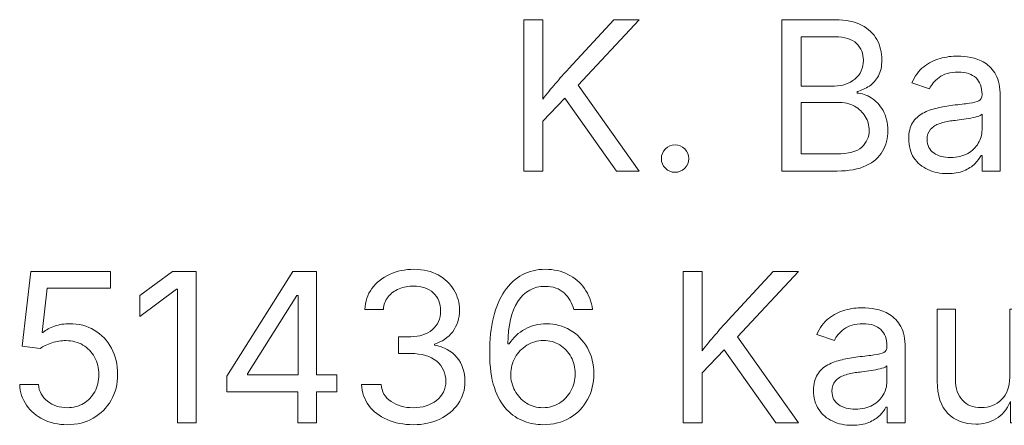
# Model space of a CAD drawing. Header units: millimetres. Extents: x -47.2 to 43.8, y -41.7 to 28.3.
# Tile 11 of 15: x 19.7 to 28, y 16.2 to 19.6. Entities that reach past the tile are written whole.
import ezdxf

# ---------------------------------------------------------------- set-up
doc = ezdxf.new("R2010")
doc.units = ezdxf.units.MM
doc.header["$MEASUREMENT"] = 0
doc.layers.add('Layer 1', color=7, linetype='Continuous')

msp = doc.modelspace()

# ---------------------------------------------------------------- linework, layer by layer
at = {"layer": 'Layer 1', "lineweight": 9}
for points, knots in [([(23.9572, 18.3594), (23.9572, 18.3594), (23.9572, 19.6426), (23.9572, 19.6426), (23.9572, 19.6426), (24.121, 19.6426), (24.121, 19.6426), (24.121, 19.6426), (24.121, 19.2034), (24.121, 19.2034), (24.121, 19.2034), (24.1183, 18.9674), (24.1183, 18.9674), (24.1539, 19.0141), (24.1901, 19.0585), (24.2265, 19.1008), (24.263, 19.1435), (24.3006, 19.1861), (24.3397, 19.2284), (24.3397, 19.2284), (24.7231, 19.6426), (24.7231, 19.6426), (24.7231, 19.6426), (24.9374, 19.6426), (24.9374, 19.6426), (24.9374, 19.6426), (24.4191, 19.0873), (24.4191, 19.0873), (24.4191, 19.0873), (24.9383, 18.3594), (24.9383, 18.3594), (24.9383, 18.3594), (24.7445, 18.3594), (24.7445, 18.3594), (24.7445, 18.3594), (24.3062, 18.9762), (24.3062, 18.9762), (24.3062, 18.9762), (24.121, 18.7807), (24.121, 18.7807), (24.121, 18.7807), (24.121, 18.3594), (24.121, 18.3594), (24.121, 18.3594), (23.9572, 18.3594), (23.9572, 18.3594)], [0, 0, 0, 0, 0.066667, 0.066667, 0.066667, 0.133333, 0.133333, 0.133333, 0.2, 0.2, 0.2, 0.266667, 0.266667, 0.266667, 0.333333, 0.333333, 0.333333, 0.4, 0.4, 0.4, 0.466667, 0.466667, 0.466667, 0.533333, 0.533333, 0.533333, 0.6, 0.6, 0.6, 0.666667, 0.666667, 0.666667, 0.733333, 0.733333, 0.733333, 0.8, 0.8, 0.8, 0.866667, 0.866667, 0.866667, 0.933333, 0.933333, 0.933333, 1, 1, 1, 1]), ([(26.1467, 18.3594), (26.1467, 18.3594), (26.1467, 19.6426), (26.1467, 19.6426), (26.1467, 19.6426), (26.6015, 19.6426), (26.6015, 19.6426), (26.6912, 19.6426), (26.765, 19.6274), (26.8235, 19.5968), (26.8817, 19.5659), (26.9249, 19.5247), (26.9534, 19.4736), (26.9819, 19.4221), (26.996, 19.3651), (26.996, 19.3025), (26.996, 19.2475), (26.9863, 19.202), (26.9666, 19.1661), (26.9472, 19.1302), (26.9217, 19.1014), (26.8896, 19.0802), (26.8579, 19.0591), (26.8232, 19.0432), (26.7858, 19.0329), (26.7858, 19.0329), (26.7858, 19.0209), (26.7858, 19.0209), (26.8261, 19.0185), (26.8661, 19.0047), (26.9061, 18.9794), (26.9461, 18.9541), (26.9793, 18.9183), (27.006, 18.8718), (27.0328, 18.8254), (27.046, 18.7686), (27.046, 18.7013), (27.046, 18.6369), (27.0313, 18.579), (27.0016, 18.5273), (26.9719, 18.4755), (26.9258, 18.4347), (26.8626, 18.4047), (26.7994, 18.3744), (26.7174, 18.3594), (26.6162, 18.3594), (26.6162, 18.3594), (26.1467, 18.3594), (26.1467, 18.3594)], [0, 0, 0, 0, 0.0625, 0.0625, 0.0625, 0.125, 0.125, 0.125, 0.1875, 0.1875, 0.1875, 0.25, 0.25, 0.25, 0.3125, 0.3125, 0.3125, 0.375, 0.375, 0.375, 0.4375, 0.4375, 0.4375, 0.5, 0.5, 0.5, 0.5625, 0.5625, 0.5625, 0.625, 0.625, 0.625, 0.6875, 0.6875, 0.6875, 0.75, 0.75, 0.75, 0.8125, 0.8125, 0.8125, 0.875, 0.875, 0.875, 0.9375, 0.9375, 0.9375, 1, 1, 1, 1]), ([(26.3105, 19.0794), (26.3105, 19.0794), (26.593, 19.0794), (26.593, 19.0794), (26.6618, 19.0794), (26.7203, 19.0997), (26.7679, 19.1396), (26.8155, 19.1799), (26.8394, 19.2331), (26.8394, 19.299), (26.8394, 19.3548), (26.82, 19.4019), (26.7811, 19.4404), (26.7423, 19.4789), (26.6815, 19.498), (26.5983, 19.498), (26.5983, 19.498), (26.3105, 19.498), (26.3105, 19.498), (26.3105, 19.498), (26.3105, 19.0794), (26.3105, 19.0794)], [0, 0, 0, 0, 0.142857, 0.142857, 0.142857, 0.285714, 0.285714, 0.285714, 0.428571, 0.428571, 0.428571, 0.571429, 0.571429, 0.571429, 0.714286, 0.714286, 0.714286, 0.857143, 0.857143, 0.857143, 1, 1, 1, 1]), ([(27.5517, 18.3371), (27.4908, 18.3371), (27.4356, 18.3485), (27.3859, 18.3715), (27.3362, 18.3944), (27.2968, 18.4279), (27.2674, 18.4723), (27.2383, 18.5164), (27.2236, 18.5702), (27.2236, 18.6334), (27.2236, 18.6884), (27.2345, 18.7333), (27.2562, 18.7677), (27.278, 18.8021), (27.3071, 18.8292), (27.3436, 18.8492), (27.38, 18.8689), (27.4206, 18.8836), (27.4647, 18.8933), (27.5088, 18.9033), (27.5535, 18.9109), (27.5981, 18.9168), (27.6555, 18.9241), (27.7025, 18.9297), (27.7387, 18.9338), (27.7748, 18.938), (27.8016, 18.9447), (27.8192, 18.9544), (27.8366, 18.9644), (27.8454, 18.9809), (27.8454, 19.0044), (27.8454, 19.0044), (27.8454, 19.0097), (27.8454, 19.0097), (27.8454, 19.0694), (27.8283, 19.1158), (27.7945, 19.1487), (27.7607, 19.1817), (27.7104, 19.1984), (27.6437, 19.1984), (27.5743, 19.1984), (27.5199, 19.1831), (27.4811, 19.1532), (27.442, 19.1229), (27.415, 19.0908), (27.4, 19.057), (27.4, 19.057), (27.251, 19.1061), (27.251, 19.1061), (27.2756, 19.1646), (27.3092, 19.2105), (27.3509, 19.2434), (27.3929, 19.2766), (27.4391, 19.2999), (27.4897, 19.3137), (27.5402, 19.3275), (27.5902, 19.3342), (27.6396, 19.3342), (27.6716, 19.3342), (27.7084, 19.3304), (27.7493, 19.3228), (27.7904, 19.3148), (27.8301, 19.2996), (27.8683, 19.2766), (27.9062, 19.2537), (27.938, 19.2196), (27.963, 19.1746), (27.988, 19.1296), (28.0003, 19.0694), (28.0003, 18.9941), (28.0003, 18.9941), (28.0003, 18.3594), (28.0003, 18.3594), (28.0003, 18.3594), (27.848, 18.3594), (27.848, 18.3594), (27.848, 18.3594), (27.848, 18.4902), (27.848, 18.4902), (27.848, 18.4902), (27.8377, 18.4902), (27.8377, 18.4902), (27.8266, 18.4679), (27.8092, 18.4449), (27.7851, 18.4208), (27.761, 18.397), (27.7296, 18.3773), (27.6913, 18.3612), (27.6528, 18.345), (27.6061, 18.3371), (27.5517, 18.3371)], [0, 0, 0, 0, 0.033333, 0.033333, 0.033333, 0.066667, 0.066667, 0.066667, 0.1, 0.1, 0.1, 0.133333, 0.133333, 0.133333, 0.166667, 0.166667, 0.166667, 0.2, 0.2, 0.2, 0.233333, 0.233333, 0.233333, 0.266667, 0.266667, 0.266667, 0.3, 0.3, 0.3, 0.333333, 0.333333, 0.333333, 0.366667, 0.366667, 0.366667, 0.4, 0.4, 0.4, 0.433333, 0.433333, 0.433333, 0.466667, 0.466667, 0.466667, 0.5, 0.5, 0.5, 0.533333, 0.533333, 0.533333, 0.566667, 0.566667, 0.566667, 0.6, 0.6, 0.6, 0.633333, 0.633333, 0.633333, 0.666667, 0.666667, 0.666667, 0.7, 0.7, 0.7, 0.733333, 0.733333, 0.733333, 0.766667, 0.766667, 0.766667, 0.8, 0.8, 0.8, 0.833333, 0.833333, 0.833333, 0.866667, 0.866667, 0.866667, 0.9, 0.9, 0.9, 0.933333, 0.933333, 0.933333, 0.966667, 0.966667, 0.966667, 1, 1, 1, 1]), ([(26.3105, 18.504), (26.3105, 18.504), (26.6118, 18.504), (26.6118, 18.504), (26.7118, 18.504), (26.7829, 18.5234), (26.8249, 18.562), (26.8673, 18.6002), (26.8884, 18.6475), (26.8884, 18.7031), (26.8884, 18.746), (26.8776, 18.7857), (26.8555, 18.8218), (26.8338, 18.858), (26.8029, 18.8871), (26.7632, 18.9089), (26.7232, 18.9306), (26.6756, 18.9415), (26.6206, 18.9415), (26.6206, 18.9415), (26.3105, 18.9415), (26.3105, 18.9415), (26.3105, 18.9415), (26.3105, 18.504), (26.3105, 18.504)], [0, 0, 0, 0, 0.125, 0.125, 0.125, 0.25, 0.25, 0.25, 0.375, 0.375, 0.375, 0.5, 0.5, 0.5, 0.625, 0.625, 0.625, 0.75, 0.75, 0.75, 0.875, 0.875, 0.875, 1, 1, 1, 1]), ([(27.5784, 18.4741), (27.6358, 18.4741), (27.6843, 18.4852), (27.724, 18.5076), (27.7637, 18.5299), (27.7936, 18.559), (27.8142, 18.5949), (27.8351, 18.6307), (27.8454, 18.6684), (27.8454, 18.7075), (27.8454, 18.7075), (27.8454, 18.8409), (27.8454, 18.8409), (27.8389, 18.8333), (27.8254, 18.8265), (27.8039, 18.8207), (27.7828, 18.8145), (27.7587, 18.8092), (27.7313, 18.8048), (27.704, 18.8001), (27.6775, 18.7963), (27.6519, 18.793), (27.6264, 18.7898), (27.6061, 18.7874), (27.5914, 18.7857), (27.554, 18.7813), (27.5191, 18.7733), (27.4867, 18.7622), (27.4541, 18.751), (27.4282, 18.7345), (27.4088, 18.7131), (27.3891, 18.6913), (27.3794, 18.6622), (27.3794, 18.6255), (27.3794, 18.5755), (27.3982, 18.5378), (27.4359, 18.5123), (27.4735, 18.4867), (27.5208, 18.4741), (27.5784, 18.4741)], [0, 0, 0, 0, 0.076923, 0.076923, 0.076923, 0.153846, 0.153846, 0.153846, 0.230769, 0.230769, 0.230769, 0.307692, 0.307692, 0.307692, 0.384615, 0.384615, 0.384615, 0.461538, 0.461538, 0.461538, 0.538462, 0.538462, 0.538462, 0.615385, 0.615385, 0.615385, 0.692308, 0.692308, 0.692308, 0.769231, 0.769231, 0.769231, 0.846154, 0.846154, 0.846154, 0.923077, 0.923077, 0.923077, 1, 1, 1, 1]), ([(25.2413, 18.3482), (25.2093, 18.3482), (25.1819, 18.3597), (25.159, 18.3823), (25.1363, 18.405), (25.1252, 18.4323), (25.1252, 18.4644), (25.1252, 18.4967), (25.1363, 18.524), (25.159, 18.5467), (25.1819, 18.5693), (25.2093, 18.5808), (25.2413, 18.5808), (25.2736, 18.5808), (25.301, 18.5693), (25.3236, 18.5467), (25.3463, 18.524), (25.3577, 18.4967), (25.3577, 18.4644), (25.3577, 18.4323), (25.3463, 18.405), (25.3236, 18.3823), (25.301, 18.3597), (25.2736, 18.3482), (25.2413, 18.3482)], [0, 0, 0, 0, 0.125, 0.125, 0.125, 0.25, 0.25, 0.25, 0.375, 0.375, 0.375, 0.5, 0.5, 0.5, 0.625, 0.625, 0.625, 0.75, 0.75, 0.75, 0.875, 0.875, 0.875, 1, 1, 1, 1]), ([(20.0846, 16.2078), (20.0093, 16.2078), (19.942, 16.2227), (19.8823, 16.2521), (19.8223, 16.2818), (19.7747, 16.3224), (19.7391, 16.3736), (19.7036, 16.425), (19.6845, 16.4835), (19.6815, 16.5491), (19.6815, 16.5491), (19.84, 16.5491), (19.84, 16.5491), (19.8453, 16.4914), (19.8711, 16.4444), (19.9179, 16.4074), (19.9646, 16.3703), (20.0202, 16.3518), (20.0846, 16.3518), (20.1363, 16.3518), (20.1825, 16.3639), (20.2227, 16.388), (20.2633, 16.4121), (20.2951, 16.4453), (20.318, 16.4879), (20.3409, 16.5303), (20.3524, 16.5785), (20.3524, 16.6326), (20.3524, 16.6875), (20.3403, 16.7369), (20.3162, 16.7807), (20.2921, 16.8242), (20.2592, 16.8586), (20.2177, 16.8836), (20.176, 16.9086), (20.1281, 16.921), (20.0743, 16.921), (20.0346, 16.921), (19.9943, 16.9148), (19.9537, 16.9021), (19.9129, 16.8895), (19.88, 16.8733), (19.8547, 16.8539), (19.8547, 16.8539), (19.7012, 16.8727), (19.7012, 16.8727), (19.7012, 16.8727), (19.7771, 17.5083), (19.7771, 17.5083), (19.7771, 17.5083), (20.4523, 17.5083), (20.4523, 17.5083), (20.4523, 17.5083), (20.4523, 17.3646), (20.4523, 17.3646), (20.4523, 17.3646), (19.9149, 17.3646), (19.9149, 17.3646), (19.9149, 17.3646), (19.8708, 16.99), (19.8708, 16.99), (19.8708, 16.99), (19.8779, 16.99), (19.8779, 16.99), (19.9044, 17.0118), (19.9376, 17.0297), (19.9778, 17.0438), (20.0178, 17.058), (20.0602, 17.0647), (20.1043, 17.0647), (20.183, 17.0647), (20.253, 17.0462), (20.3145, 17.0094), (20.3759, 16.9724), (20.4244, 16.9213), (20.4597, 16.8563), (20.495, 16.7916), (20.5126, 16.7178), (20.5126, 16.6352), (20.5126, 16.5529), (20.4941, 16.4797), (20.457, 16.4153), (20.42, 16.3512), (20.3694, 16.3004), (20.3051, 16.2633), (20.2407, 16.2263), (20.1672, 16.2078), (20.0846, 16.2078)], [0, 0, 0, 0, 0.034483, 0.034483, 0.034483, 0.068966, 0.068966, 0.068966, 0.103448, 0.103448, 0.103448, 0.137931, 0.137931, 0.137931, 0.172414, 0.172414, 0.172414, 0.206897, 0.206897, 0.206897, 0.241379, 0.241379, 0.241379, 0.275862, 0.275862, 0.275862, 0.310345, 0.310345, 0.310345, 0.344828, 0.344828, 0.344828, 0.37931, 0.37931, 0.37931, 0.413793, 0.413793, 0.413793, 0.448276, 0.448276, 0.448276, 0.482759, 0.482759, 0.482759, 0.517241, 0.517241, 0.517241, 0.551724, 0.551724, 0.551724, 0.586207, 0.586207, 0.586207, 0.62069, 0.62069, 0.62069, 0.655172, 0.655172, 0.655172, 0.689655, 0.689655, 0.689655, 0.724138, 0.724138, 0.724138, 0.758621, 0.758621, 0.758621, 0.793103, 0.793103, 0.793103, 0.827586, 0.827586, 0.827586, 0.862069, 0.862069, 0.862069, 0.896552, 0.896552, 0.896552, 0.931034, 0.931034, 0.931034, 0.965517, 0.965517, 0.965517, 1, 1, 1, 1]), ([(21.18, 17.5083), (21.18, 17.5083), (21.18, 16.2251), (21.18, 16.2251), (21.18, 16.2251), (21.0189, 16.2251), (21.0189, 16.2251), (21.0189, 16.2251), (21.0189, 17.3569), (21.0189, 17.3569), (21.0189, 17.3569), (21.0104, 17.3569), (21.0104, 17.3569), (21.0104, 17.3569), (20.7002, 17.1267), (20.7002, 17.1267), (20.7002, 17.1267), (20.7002, 17.3025), (20.7002, 17.3025), (20.7002, 17.3025), (20.9792, 17.5083), (20.9792, 17.5083), (20.9792, 17.5083), (21.18, 17.5083), (21.18, 17.5083)], [0, 0, 0, 0, 0.125, 0.125, 0.125, 0.25, 0.25, 0.25, 0.375, 0.375, 0.375, 0.5, 0.5, 0.5, 0.625, 0.625, 0.625, 0.75, 0.75, 0.75, 0.875, 0.875, 0.875, 1, 1, 1, 1]), ([(21.4384, 16.4862), (21.4384, 16.4862), (21.4384, 16.6196), (21.4384, 16.6196), (21.4384, 16.6196), (21.9999, 17.5083), (21.9999, 17.5083), (21.9999, 17.5083), (22.1989, 17.5083), (22.1989, 17.5083), (22.1989, 17.5083), (22.1989, 16.6299), (22.1989, 16.6299), (22.1989, 16.6299), (22.3727, 16.6299), (22.3727, 16.6299), (22.3727, 16.6299), (22.3727, 16.4862), (22.3727, 16.4862), (22.3727, 16.4862), (22.1989, 16.4862), (22.1989, 16.4862), (22.1989, 16.4862), (22.1989, 16.2251), (22.1989, 16.2251), (22.1989, 16.2251), (22.0419, 16.2251), (22.0419, 16.2251), (22.0419, 16.2251), (22.0419, 16.4862), (22.0419, 16.4862), (22.0419, 16.4862), (21.4384, 16.4862), (21.4384, 16.4862)], [0, 0, 0, 0, 0.090909, 0.090909, 0.090909, 0.181818, 0.181818, 0.181818, 0.272727, 0.272727, 0.272727, 0.363636, 0.363636, 0.363636, 0.454545, 0.454545, 0.454545, 0.545455, 0.545455, 0.545455, 0.636364, 0.636364, 0.636364, 0.727273, 0.727273, 0.727273, 0.818182, 0.818182, 0.818182, 0.909091, 0.909091, 0.909091, 1, 1, 1, 1]), ([(23.0212, 16.2078), (22.9374, 16.2078), (22.863, 16.2222), (22.7984, 16.251), (22.7334, 16.2798), (22.682, 16.3195), (22.6437, 16.3706), (22.6055, 16.4218), (22.5849, 16.4812), (22.582, 16.5491), (22.582, 16.5491), (22.7475, 16.5491), (22.7475, 16.5491), (22.7519, 16.4882), (22.7801, 16.44), (22.8319, 16.4047), (22.8836, 16.3694), (22.9459, 16.3518), (23.0189, 16.3518), (23.0991, 16.3518), (23.1656, 16.3724), (23.2182, 16.4138), (23.2708, 16.455), (23.297, 16.5091), (23.297, 16.5755), (23.297, 16.6452), (23.2711, 16.7019), (23.2194, 16.7457), (23.1676, 16.7895), (23.0941, 16.8116), (22.9989, 16.8116), (22.9989, 16.8116), (22.8948, 16.8116), (22.8948, 16.8116), (22.8948, 16.8116), (22.8948, 16.9539), (22.8948, 16.9539), (22.8948, 16.9539), (22.9989, 16.9539), (22.9989, 16.9539), (23.0741, 16.9539), (23.1353, 16.9736), (23.182, 17.0136), (23.2288, 17.0535), (23.2523, 17.1065), (23.2523, 17.1726), (23.2523, 17.2361), (23.2314, 17.2873), (23.1902, 17.3258), (23.1488, 17.3643), (23.0932, 17.3834), (23.023, 17.3834), (22.9795, 17.3834), (22.9386, 17.3758), (22.9004, 17.3599), (22.8622, 17.344), (22.8307, 17.3217), (22.8063, 17.2923), (22.7819, 17.2629), (22.769, 17.2273), (22.7672, 17.1855), (22.7672, 17.1855), (22.6096, 17.1855), (22.6096, 17.1855), (22.612, 17.2526), (22.632, 17.3117), (22.6699, 17.3628), (22.7078, 17.414), (22.7578, 17.454), (22.8201, 17.4825), (22.8824, 17.5113), (22.9512, 17.5257), (23.0265, 17.5257), (23.1062, 17.5257), (23.175, 17.5095), (23.2329, 17.4775), (23.2905, 17.4451), (23.3349, 17.4031), (23.3658, 17.3508), (23.3969, 17.2984), (23.4122, 17.242), (23.4122, 17.1811), (23.4122, 17.1088), (23.3931, 17.0474), (23.3552, 16.9968), (23.317, 16.9462), (23.2649, 16.9113), (23.1997, 16.8919), (23.1997, 16.8919), (23.1997, 16.8813), (23.1997, 16.8813), (23.2817, 16.8683), (23.3455, 16.8339), (23.3907, 16.7784), (23.4363, 16.7231), (23.459, 16.6549), (23.459, 16.5741), (23.459, 16.5038), (23.4398, 16.4412), (23.4019, 16.3862), (23.364, 16.3309), (23.3123, 16.2874), (23.2461, 16.2557), (23.18, 16.2239), (23.1053, 16.2078), (23.0212, 16.2078)], [0, 0, 0, 0, 0.028571, 0.028571, 0.028571, 0.057143, 0.057143, 0.057143, 0.085714, 0.085714, 0.085714, 0.114286, 0.114286, 0.114286, 0.142857, 0.142857, 0.142857, 0.171429, 0.171429, 0.171429, 0.2, 0.2, 0.2, 0.228571, 0.228571, 0.228571, 0.257143, 0.257143, 0.257143, 0.285714, 0.285714, 0.285714, 0.314286, 0.314286, 0.314286, 0.342857, 0.342857, 0.342857, 0.371429, 0.371429, 0.371429, 0.4, 0.4, 0.4, 0.428571, 0.428571, 0.428571, 0.457143, 0.457143, 0.457143, 0.485714, 0.485714, 0.485714, 0.514286, 0.514286, 0.514286, 0.542857, 0.542857, 0.542857, 0.571429, 0.571429, 0.571429, 0.6, 0.6, 0.6, 0.628571, 0.628571, 0.628571, 0.657143, 0.657143, 0.657143, 0.685714, 0.685714, 0.685714, 0.714286, 0.714286, 0.714286, 0.742857, 0.742857, 0.742857, 0.771429, 0.771429, 0.771429, 0.8, 0.8, 0.8, 0.828571, 0.828571, 0.828571, 0.857143, 0.857143, 0.857143, 0.885714, 0.885714, 0.885714, 0.914286, 0.914286, 0.914286, 0.942857, 0.942857, 0.942857, 0.971429, 0.971429, 0.971429, 1, 1, 1, 1]), ([(24.1204, 16.2078), (24.0669, 16.2078), (24.0134, 16.2178), (23.9602, 16.2372), (23.9067, 16.2566), (23.8582, 16.2895), (23.8141, 16.3353), (23.7703, 16.3812), (23.735, 16.4435), (23.7085, 16.5223), (23.6821, 16.6008), (23.6689, 16.6993), (23.6689, 16.8178), (23.6689, 17.0433), (23.7112, 17.2176), (23.7956, 17.3408), (23.8799, 17.4639), (23.9949, 17.5257), (24.1401, 17.5257), (24.2118, 17.5257), (24.2762, 17.5113), (24.333, 17.4825), (24.39, 17.454), (24.4364, 17.414), (24.4726, 17.3628), (24.5088, 17.3117), (24.532, 17.2526), (24.5423, 17.1855), (24.5423, 17.1855), (24.3821, 17.1855), (24.3821, 17.1855), (24.3677, 17.2411), (24.3406, 17.2876), (24.3003, 17.3249), (24.2601, 17.3622), (24.2068, 17.381), (24.1401, 17.381), (24.0413, 17.381), (23.964, 17.3384), (23.9079, 17.2532), (23.852, 17.1679), (23.8241, 17.048), (23.8241, 16.8933), (23.8241, 16.8933), (23.8344, 16.8933), (23.8344, 16.8933), (23.8688, 16.9468), (23.9134, 16.9886), (23.9684, 17.0189), (24.0231, 17.0488), (24.084, 17.0641), (24.1504, 17.0641), (24.2239, 17.0641), (24.2912, 17.0459), (24.3521, 17.0097), (24.4129, 16.9736), (24.4614, 16.9233), (24.4979, 16.8595), (24.5343, 16.7954), (24.5526, 16.7219), (24.5526, 16.6393), (24.5526, 16.5597), (24.5349, 16.487), (24.4994, 16.4218), (24.4638, 16.3568), (24.4135, 16.3048), (24.3485, 16.266), (24.2836, 16.2272), (24.2077, 16.2078), (24.1204, 16.2078)], [0, 0, 0, 0, 0.043478, 0.043478, 0.043478, 0.086957, 0.086957, 0.086957, 0.130435, 0.130435, 0.130435, 0.173913, 0.173913, 0.173913, 0.217391, 0.217391, 0.217391, 0.26087, 0.26087, 0.26087, 0.304348, 0.304348, 0.304348, 0.347826, 0.347826, 0.347826, 0.391304, 0.391304, 0.391304, 0.434783, 0.434783, 0.434783, 0.478261, 0.478261, 0.478261, 0.521739, 0.521739, 0.521739, 0.565217, 0.565217, 0.565217, 0.608696, 0.608696, 0.608696, 0.652174, 0.652174, 0.652174, 0.695652, 0.695652, 0.695652, 0.73913, 0.73913, 0.73913, 0.782609, 0.782609, 0.782609, 0.826087, 0.826087, 0.826087, 0.869565, 0.869565, 0.869565, 0.913043, 0.913043, 0.913043, 0.956522, 0.956522, 0.956522, 1, 1, 1, 1]), ([(25.3089, 16.2251), (25.3089, 16.2251), (25.3089, 17.5083), (25.3089, 17.5083), (25.3089, 17.5083), (25.4727, 17.5083), (25.4727, 17.5083), (25.4727, 17.5083), (25.4727, 17.0691), (25.4727, 17.0691), (25.4727, 17.0691), (25.47, 16.8331), (25.47, 16.8331), (25.5056, 16.8798), (25.5418, 16.9242), (25.5782, 16.9665), (25.6147, 17.0092), (25.6523, 17.0518), (25.6914, 17.0941), (25.6914, 17.0941), (26.0748, 17.5083), (26.0748, 17.5083), (26.0748, 17.5083), (26.2891, 17.5083), (26.2891, 17.5083), (26.2891, 17.5083), (25.7708, 16.953), (25.7708, 16.953), (25.7708, 16.953), (26.29, 16.2251), (26.29, 16.2251), (26.29, 16.2251), (26.0962, 16.2251), (26.0962, 16.2251), (26.0962, 16.2251), (25.6579, 16.8419), (25.6579, 16.8419), (25.6579, 16.8419), (25.4727, 16.6464), (25.4727, 16.6464), (25.4727, 16.6464), (25.4727, 16.2251), (25.4727, 16.2251), (25.4727, 16.2251), (25.3089, 16.2251), (25.3089, 16.2251)], [0, 0, 0, 0, 0.066667, 0.066667, 0.066667, 0.133333, 0.133333, 0.133333, 0.2, 0.2, 0.2, 0.266667, 0.266667, 0.266667, 0.333333, 0.333333, 0.333333, 0.4, 0.4, 0.4, 0.466667, 0.466667, 0.466667, 0.533333, 0.533333, 0.533333, 0.6, 0.6, 0.6, 0.666667, 0.666667, 0.666667, 0.733333, 0.733333, 0.733333, 0.8, 0.8, 0.8, 0.866667, 0.866667, 0.866667, 0.933333, 0.933333, 0.933333, 1, 1, 1, 1]), ([(22.0428, 16.6299), (22.0428, 16.6299), (22.0428, 17.3034), (22.0428, 17.3034), (22.0428, 17.3034), (22.0325, 17.3034), (22.0325, 17.3034), (22.0325, 17.3034), (21.613, 16.6402), (21.613, 16.6402), (21.613, 16.6402), (21.613, 16.6299), (21.613, 16.6299), (21.613, 16.6299), (22.0428, 16.6299), (22.0428, 16.6299)], [0, 0, 0, 0, 0.2, 0.2, 0.2, 0.4, 0.4, 0.4, 0.6, 0.6, 0.6, 0.8, 0.8, 0.8, 1, 1, 1, 1]), ([(26.7447, 16.2028), (26.6838, 16.2028), (26.6286, 16.2142), (26.5789, 16.2372), (26.5292, 16.2601), (26.4898, 16.2936), (26.4604, 16.338), (26.4313, 16.3821), (26.4166, 16.4359), (26.4166, 16.4991), (26.4166, 16.5541), (26.4275, 16.599), (26.4492, 16.6334), (26.471, 16.6678), (26.5001, 16.6949), (26.5366, 16.7149), (26.573, 16.7346), (26.6136, 16.7493), (26.6577, 16.759), (26.7018, 16.769), (26.7465, 16.7766), (26.7911, 16.7825), (26.8485, 16.7898), (26.8955, 16.7954), (26.9317, 16.7995), (26.9678, 16.8037), (26.9946, 16.8104), (27.0122, 16.8201), (27.0296, 16.8301), (27.0384, 16.8466), (27.0384, 16.8701), (27.0384, 16.8701), (27.0384, 16.8754), (27.0384, 16.8754), (27.0384, 16.9351), (27.0213, 16.9815), (26.9875, 17.0144), (26.9537, 17.0474), (26.9034, 17.0641), (26.8367, 17.0641), (26.7673, 17.0641), (26.7129, 17.0488), (26.6741, 17.0189), (26.635, 16.9886), (26.608, 16.9565), (26.593, 16.9227), (26.593, 16.9227), (26.444, 16.9718), (26.444, 16.9718), (26.4686, 17.0303), (26.5022, 17.0762), (26.5439, 17.1091), (26.5859, 17.1423), (26.6321, 17.1656), (26.6827, 17.1794), (26.7332, 17.1932), (26.7832, 17.1999), (26.8326, 17.1999), (26.8646, 17.1999), (26.9014, 17.1961), (26.9423, 17.1885), (26.9834, 17.1805), (27.0231, 17.1653), (27.0613, 17.1423), (27.0992, 17.1194), (27.131, 17.0853), (27.156, 17.0403), (27.181, 16.9953), (27.1933, 16.9351), (27.1933, 16.8598), (27.1933, 16.8598), (27.1933, 16.2251), (27.1933, 16.2251), (27.1933, 16.2251), (27.041, 16.2251), (27.041, 16.2251), (27.041, 16.2251), (27.041, 16.3559), (27.041, 16.3559), (27.041, 16.3559), (27.0307, 16.3559), (27.0307, 16.3559), (27.0196, 16.3336), (27.0022, 16.3106), (26.9781, 16.2865), (26.954, 16.2627), (26.9226, 16.243), (26.8843, 16.2269), (26.8458, 16.2107), (26.7991, 16.2028), (26.7447, 16.2028)], [0, 0, 0, 0, 0.033333, 0.033333, 0.033333, 0.066667, 0.066667, 0.066667, 0.1, 0.1, 0.1, 0.133333, 0.133333, 0.133333, 0.166667, 0.166667, 0.166667, 0.2, 0.2, 0.2, 0.233333, 0.233333, 0.233333, 0.266667, 0.266667, 0.266667, 0.3, 0.3, 0.3, 0.333333, 0.333333, 0.333333, 0.366667, 0.366667, 0.366667, 0.4, 0.4, 0.4, 0.433333, 0.433333, 0.433333, 0.466667, 0.466667, 0.466667, 0.5, 0.5, 0.5, 0.533333, 0.533333, 0.533333, 0.566667, 0.566667, 0.566667, 0.6, 0.6, 0.6, 0.633333, 0.633333, 0.633333, 0.666667, 0.666667, 0.666667, 0.7, 0.7, 0.7, 0.733333, 0.733333, 0.733333, 0.766667, 0.766667, 0.766667, 0.8, 0.8, 0.8, 0.833333, 0.833333, 0.833333, 0.866667, 0.866667, 0.866667, 0.9, 0.9, 0.9, 0.933333, 0.933333, 0.933333, 0.966667, 0.966667, 0.966667, 1, 1, 1, 1]), ([(27.7918, 16.213), (27.6948, 16.213), (27.6163, 16.2433), (27.5561, 16.3036), (27.4955, 16.3639), (27.4655, 16.4547), (27.4655, 16.5764), (27.4655, 16.5764), (27.4655, 17.1879), (27.4655, 17.1879), (27.4655, 17.1879), (27.6204, 17.1879), (27.6204, 17.1879), (27.6204, 17.1879), (27.6204, 16.5893), (27.6204, 16.5893), (27.6204, 16.5153), (27.6401, 16.4573), (27.6792, 16.4153), (27.718, 16.3736), (27.7713, 16.3527), (27.8383, 16.3527), (27.9074, 16.3527), (27.965, 16.375), (28.0111, 16.4203), (28.0573, 16.4653), (28.0805, 16.5288), (28.0805, 16.6111), (28.0805, 16.6111), (28.0805, 17.1879), (28.0805, 17.1879), (28.0805, 17.1879), (28.2363, 17.1879), (28.2363, 17.1879), (28.2363, 17.1879), (28.2363, 16.2251), (28.2363, 16.2251), (28.2363, 16.2251), (28.0864, 16.2251), (28.0864, 16.2251), (28.0864, 16.2251), (28.0864, 16.405), (28.0864, 16.405), (28.055, 16.335), (28.0138, 16.2857), (27.9629, 16.2566), (27.9121, 16.2275), (27.855, 16.213), (27.7918, 16.213)], [0, 0, 0, 0, 0.0625, 0.0625, 0.0625, 0.125, 0.125, 0.125, 0.1875, 0.1875, 0.1875, 0.25, 0.25, 0.25, 0.3125, 0.3125, 0.3125, 0.375, 0.375, 0.375, 0.4375, 0.4375, 0.4375, 0.5, 0.5, 0.5, 0.5625, 0.5625, 0.5625, 0.625, 0.625, 0.625, 0.6875, 0.6875, 0.6875, 0.75, 0.75, 0.75, 0.8125, 0.8125, 0.8125, 0.875, 0.875, 0.875, 0.9375, 0.9375, 0.9375, 1, 1, 1, 1]), ([(24.1204, 16.3518), (24.1719, 16.3518), (24.2186, 16.3647), (24.2598, 16.3906), (24.3012, 16.4162), (24.3338, 16.4509), (24.3579, 16.4944), (24.3821, 16.5376), (24.3941, 16.5861), (24.3941, 16.6393), (24.3941, 16.6917), (24.3826, 16.7393), (24.3594, 16.7819), (24.3359, 16.8248), (24.3042, 16.8586), (24.2633, 16.8839), (24.2224, 16.9092), (24.1763, 16.9218), (24.1245, 16.9218), (24.0728, 16.9218), (24.026, 16.9086), (23.9843, 16.8822), (23.9423, 16.8557), (23.909, 16.821), (23.8843, 16.7775), (23.8596, 16.7343), (23.8473, 16.6875), (23.8473, 16.6376), (23.8473, 16.587), (23.8591, 16.5403), (23.8826, 16.4967), (23.9061, 16.4535), (23.9384, 16.4185), (23.9799, 16.3918), (24.0213, 16.365), (24.0681, 16.3518), (24.1204, 16.3518)], [0, 0, 0, 0, 0.083333, 0.083333, 0.083333, 0.166667, 0.166667, 0.166667, 0.25, 0.25, 0.25, 0.333333, 0.333333, 0.333333, 0.416667, 0.416667, 0.416667, 0.5, 0.5, 0.5, 0.583333, 0.583333, 0.583333, 0.666667, 0.666667, 0.666667, 0.75, 0.75, 0.75, 0.833333, 0.833333, 0.833333, 0.916667, 0.916667, 0.916667, 1, 1, 1, 1]), ([(26.7714, 16.3398), (26.8288, 16.3398), (26.8773, 16.3509), (26.917, 16.3733), (26.9567, 16.3956), (26.9866, 16.4247), (27.0072, 16.4606), (27.0281, 16.4964), (27.0384, 16.5341), (27.0384, 16.5732), (27.0384, 16.5732), (27.0384, 16.7066), (27.0384, 16.7066), (27.0319, 16.699), (27.0184, 16.6922), (26.9969, 16.6864), (26.9758, 16.6802), (26.9517, 16.6749), (26.9243, 16.6705), (26.897, 16.6658), (26.8705, 16.662), (26.8449, 16.6587), (26.8194, 16.6555), (26.7991, 16.6531), (26.7844, 16.6514), (26.747, 16.647), (26.7121, 16.639), (26.6797, 16.6279), (26.6471, 16.6167), (26.6212, 16.6002), (26.6018, 16.5788), (26.5821, 16.557), (26.5724, 16.5279), (26.5724, 16.4912), (26.5724, 16.4412), (26.5912, 16.4035), (26.6289, 16.378), (26.6665, 16.3524), (26.7138, 16.3398), (26.7714, 16.3398)], [0, 0, 0, 0, 0.076923, 0.076923, 0.076923, 0.153846, 0.153846, 0.153846, 0.230769, 0.230769, 0.230769, 0.307692, 0.307692, 0.307692, 0.384615, 0.384615, 0.384615, 0.461538, 0.461538, 0.461538, 0.538462, 0.538462, 0.538462, 0.615385, 0.615385, 0.615385, 0.692308, 0.692308, 0.692308, 0.769231, 0.769231, 0.769231, 0.846154, 0.846154, 0.846154, 0.923077, 0.923077, 0.923077, 1, 1, 1, 1])]:
    msp.add_open_spline(points, degree=3, knots=knots, dxfattribs=at)

doc.saveas('drawing.dxf')
